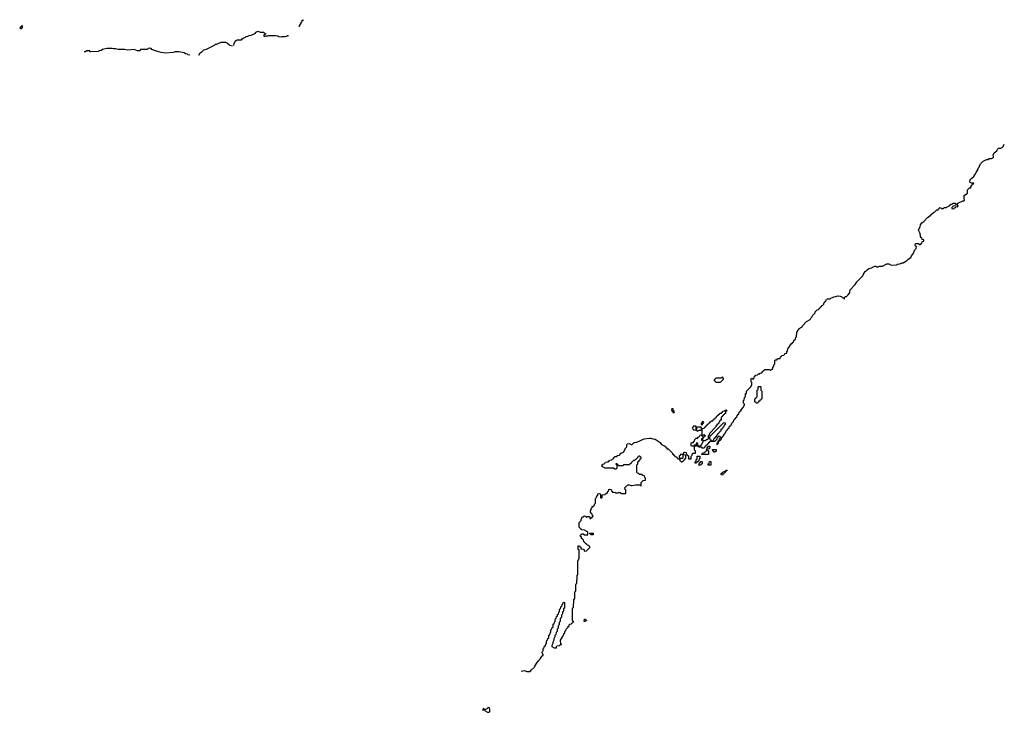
# Model space of a CAD drawing. Header units: inches. Extents: x 2550115 to 2887259, y 311850 to 494471.
# Tile 92 of 115: x 2790626 to 2808731, y 407101 to 419842. Entities that reach past the tile are written whole.
import ezdxf

# ---------------------------------------------------------------- set-up
doc = ezdxf.new("R2010")
doc.units = ezdxf.units.IN
doc.header["$MEASUREMENT"] = 0
for name, color, linetype in [('C7490', 7, 'Continuous'), ('C7491', 7, 'Continuous'), ('C8400', 7, 'Continuous'), ('C8401', 7, 'Continuous')]:
    doc.layers.add(name, color=color, linetype=linetype)

msp = doc.modelspace()

# ---------------------------------------------------------------- linework, layer by layer
at = {"layer": 'C7490', "color": 6}
for points in [[(2799850, 407860), (2799910, 407869), (2799950, 407849), (2799990, 407849), (2800000, 407852)], [(2799130, 407146), (2799170, 407146), (2799182, 407142), (2799186, 407130), (2799230, 407106), (2799250, 407101), (2799270, 407110), (2799273, 407153), (2799265, 407185), (2799250, 407191), (2799235, 407185), (2799210, 407162), (2799190, 407154), (2799158, 407158), (2799156, 407176)]]:
    msp.add_lwpolyline(points, dxfattribs=at)
at = {"layer": 'C7491', "color": 6}
msp.add_lwpolyline([(2790650, 419666), (2790642, 419682), (2790626, 419690), (2790642, 419698), (2790646, 419710), (2790662, 419718), (2790670, 419732), (2790672, 419690), (2790658, 419682)], close=True, dxfattribs=at)
for points in [[(2795769, 419709), (2795769, 419730), (2795809, 419790), (2795812, 419810), (2795830, 419842), (2795844, 419824)], [(2794561, 419370), (2794570, 419402), (2794590, 419445), (2794610, 419463), (2794630, 419470), (2794706, 419474), (2794715, 419490), (2794749, 419510), (2794781, 419519), (2794790, 419530), (2794823, 419537), (2794848, 419550), (2794883, 419557), (2794926, 419574), (2794963, 419597), (2794970, 419610), (2795008, 419630), (2795050, 419615), (2795112, 419610), (2795121, 419601), (2795151, 419590), (2795133, 419567), (2795118, 419562), (2795114, 419550), (2795118, 419538), (2795130, 419534), (2795150, 419542), (2795190, 419542), (2795208, 419552), (2795330, 419552), (2795370, 419546), (2795392, 419532), (2795434, 419526), (2795451, 419531), (2795510, 419531), (2795540, 419540), (2795549, 419550), (2795571, 419551)], [(2793754, 419190), (2793718, 419198), (2793711, 419210), (2793676, 419216), (2793651, 419230), (2793554, 419250), (2793486, 419250), (2793450, 419241), (2793310, 419227), (2793230, 419237), (2793141, 419260), (2793055, 419295), (2793042, 419310), (2793010, 419319), (2792988, 419310), (2792969, 419291), (2792886, 419294), (2792850, 419291), (2792842, 419278), (2792828, 419272), (2792810, 419271), (2792790, 419271), (2792730, 419291), (2792610, 419283), (2792555, 419295), (2792436, 419295), (2792390, 419305), (2792350, 419305), (2792329, 419311), (2792270, 419314), (2792230, 419311), (2792151, 419291), (2792124, 419276), (2792089, 419270), (2792080, 419260), (2792066, 419254), (2791933, 419253), (2791918, 419258), (2791914, 419270), (2791870, 419272), (2791846, 419270), (2791842, 419258), (2791828, 419252), (2791810, 419251)], [(2793918, 419190), (2793945, 419230), (2793983, 419257), (2794010, 419286), (2794058, 419302), (2794207, 419373), (2794229, 419390), (2794246, 419394), (2794328, 419430), (2794411, 419430), (2794450, 419410), (2794492, 419372), (2794542, 419362)]]:
    msp.add_lwpolyline(points, dxfattribs=at)
at = {"layer": 'C8400', "color": 6}
msp.add_lwpolyline([(2800000, 407852), (2800010, 407854), (2800036, 407884), (2800090, 407930), (2800096, 407950), (2800141, 408020), (2800158, 408042), (2800171, 408050), (2800175, 408065), (2800202, 408090), (2800218, 408122), (2800230, 408126), (2800234, 408146), (2800250, 408148), (2800252, 408172), (2800238, 408178), (2800234, 408210), (2800238, 408222), (2800254, 408230), (2800254, 408270), (2800258, 408282), (2800273, 408287), (2800278, 408322), (2800293, 408327), (2800298, 408362), (2800314, 408370), (2800314, 408410), (2800318, 408422), (2800333, 408427), (2800338, 408462), (2800354, 408470), (2800354, 408510), (2800358, 408522), (2800373, 408527), (2800378, 408562), (2800394, 408570), (2800394, 408610), (2800398, 408622), (2800414, 408630), (2800418, 408662), (2800434, 408670), (2800434, 408710), (2800438, 408722), (2800453, 408727), (2800458, 408762), (2800474, 408770), (2800474, 408810), (2800478, 408822), (2800493, 408827), (2800498, 408862), (2800513, 408867), (2800518, 408902), (2800533, 408907), (2800538, 408942), (2800554, 408950), (2800554, 408990), (2800558, 409002), (2800573, 409007), (2800578, 409042), (2800593, 409047), (2800598, 409082), (2800614, 409090), (2800618, 409122), (2800630, 409126), (2800642, 409122), (2800646, 409110), (2800646, 409030), (2800642, 409018), (2800626, 409010), (2800626, 408970), (2800622, 408958), (2800606, 408950), (2800606, 408910), (2800602, 408898), (2800586, 408890), (2800586, 408850), (2800582, 408838), (2800570, 408834), (2800567, 408827), (2800566, 408770), (2800548, 408752), (2800546, 408710), (2800528, 408692), (2800526, 408650), (2800508, 408632), (2800506, 408590), (2800488, 408572), (2800486, 408530), (2800468, 408512), (2800468, 408490), (2800448, 408450), (2800448, 408430), (2800428, 408390), (2800428, 408370), (2800408, 408330), (2800409, 408309), (2800451, 408289), (2800490, 408286), (2800494, 408290), (2800494, 408310), (2800510, 408326), (2800550, 408329), (2800573, 408347), (2800591, 408349), (2800590, 408352), (2800586, 408354), (2800574, 408354), (2800571, 408430), (2800622, 408510), (2800632, 408532), (2800632, 408548), (2800650, 408566), (2800652, 408588), (2800670, 408606), (2800672, 408628), (2800710, 408666), (2800714, 408686), (2800730, 408688), (2800738, 408722), (2800774, 408730), (2800778, 408742), (2800790, 408746), (2800798, 408762), (2800814, 408770), (2800798, 408778), (2800794, 408790), (2800794, 409010), (2800798, 409022), (2800812, 409030), (2800814, 409170), (2800818, 409182), (2800832, 409190), (2800834, 409310), (2800838, 409322), (2800852, 409330), (2800854, 409450), (2800858, 409462), (2800872, 409470), (2800874, 409610), (2800878, 409622), (2800892, 409630), (2800892, 409890), (2800911, 409931), (2800913, 410000)], dxfattribs=at)
msp.add_lwpolyline([(2801030, 408769), (2801008, 408770), (2801010, 408812), (2801030, 408814), (2801038, 408798), (2801050, 408794), (2801050, 408788), (2801034, 408786)], close=True, dxfattribs=at)
at = {"layer": 'C8401', "color": 6}
for points in [[(2805470, 414706), (2805530, 414709), (2805541, 414719), (2805572, 414730), (2805595, 414745), (2805634, 414750), (2805670, 414762), (2805710, 414758), (2805742, 414742), (2805750, 414729), (2805768, 414728), (2805782, 414722), (2805786, 414710), (2805794, 414710), (2805794, 414730), (2805812, 414748), (2805831, 414749), (2805862, 414778), (2805885, 414810), (2805892, 414832), (2805894, 414870), (2805990, 414968), (2805998, 414990), (2806019, 415021), (2806131, 415129), (2806142, 415158), (2806172, 415208), (2806185, 415215), (2806191, 415229), (2806210, 415238), (2806237, 415263), (2806290, 415275), (2806350, 415308), (2806370, 415308), (2806390, 415298), (2806410, 415298), (2806433, 415307), (2806491, 415309), (2806570, 415349), (2806610, 415349), (2806650, 415329), (2806754, 415330), (2806758, 415342), (2806773, 415347), (2806810, 415349), (2806850, 415368), (2806870, 415369), (2806930, 415409), (2806961, 415439), (2807010, 415470), (2807022, 415498), (2807051, 415530), (2807071, 415570), (2807072, 415588), (2807094, 415610), (2807098, 415622), (2807112, 415630), (2807114, 415670), (2807098, 415678), (2807094, 415690), (2807098, 415722), (2807110, 415726), (2807150, 415726), (2807162, 415722), (2807167, 415707), (2807190, 415706), (2807198, 415722), (2807212, 415728), (2807218, 415762), (2807250, 415766), (2807254, 415770), (2807254, 415790), (2807250, 415794), (2807218, 415798), (2807212, 415830), (2807198, 415838), (2807193, 415853), (2807192, 415870), (2807182, 415890), (2807182, 415910), (2807152, 415970), (2807158, 415990), (2807181, 416030), (2807191, 416070), (2807216, 416105), (2807251, 416130), (2807317, 416203), (2807330, 416210), (2807430, 416298), (2807451, 416309), (2807490, 416346), (2807513, 416347), (2807518, 416362), (2807533, 416367), (2807538, 416382), (2807550, 416386), (2807562, 416382), (2807570, 416366), (2807610, 416368), (2807618, 416382), (2807633, 416387), (2807670, 416389), (2807678, 416402), (2807714, 416410), (2807718, 416422), (2807730, 416426), (2807750, 416446), (2807770, 416446), (2807790, 416466), (2807830, 416466), (2807842, 416462), (2807846, 416450), (2807842, 416438), (2807827, 416433), (2807822, 416418), (2807788, 416412), (2807766, 416390), (2807769, 416370), (2807790, 416362), (2807811, 416370), (2807818, 416382), (2807834, 416390), (2807838, 416402), (2807850, 416406), (2807870, 416398), (2807877, 416403), (2807882, 416410), (2807872, 416430), (2807874, 416466), (2807894, 416470), (2807898, 416482), (2807912, 416488), (2807934, 416490), (2807970, 416508), (2807994, 416510), (2808002, 416530), (2807991, 416551), (2807992, 416610), (2808052, 416650), (2808054, 416710), (2808090, 416746), (2808114, 416750), (2808114, 416770), (2808130, 416786), (2808134, 416806), (2808154, 416810), (2808158, 416822), (2808172, 416830), (2808170, 416834), (2808130, 416832), (2808106, 416846), (2808098, 416870), (2808111, 416909), (2808170, 416958), (2808190, 416988), (2808211, 417030), (2808251, 417090), (2808252, 417110), (2808271, 417130), (2808272, 417150), (2808291, 417189), (2808342, 417238), (2808390, 417262), (2808410, 417269), (2808431, 417269), (2808451, 417289), (2808494, 417290), (2808530, 417306), (2808532, 417328), (2808525, 417350), (2808545, 417390), (2808592, 417430), (2808610, 417466), (2808622, 417478), (2808670, 417478), (2808692, 417490), (2808710, 417508), (2808731, 417551)], [(2800913, 410000), (2800914, 410070), (2800913, 410093), (2800898, 410098), (2800894, 410110), (2800894, 410150), (2800898, 410162), (2800910, 410166), (2800922, 410162), (2800927, 410147), (2800942, 410142), (2800947, 410107), (2801002, 410102), (2801006, 410070), (2801010, 410068), (2801050, 410069), (2801112, 410130), (2801112, 410152), (2801098, 410158), (2801094, 410170), (2801058, 410178), (2801053, 410193), (2801038, 410198), (2801033, 410213), (2801018, 410218), (2801013, 410233), (2800998, 410238), (2800993, 410273), (2800978, 410278), (2800973, 410293), (2800958, 410298), (2800954, 410330), (2800938, 410338), (2800934, 410350), (2800938, 410362), (2800953, 410367), (2800958, 410382), (2800970, 410386), (2800990, 410386), (2801010, 410366), (2801070, 410366), (2801074, 410370), (2801072, 410412), (2801054, 410430), (2801012, 410452), (2800958, 410458), (2800954, 410470), (2800938, 410478), (2800934, 410490), (2800914, 410510), (2800912, 410590), (2800951, 410629), (2800951, 410650), (2800971, 410689), (2800980, 410700), (2801010, 410718), (2801042, 410702), (2801050, 410686), (2801058, 410702), (2801070, 410706), (2801102, 410702), (2801107, 410667), (2801130, 410666), (2801138, 410682), (2801153, 410687), (2801158, 410702), (2801172, 410708), (2801170, 410714), (2801158, 410718), (2801153, 410753), (2801138, 410758), (2801124, 410784), (2801122, 410810), (2801132, 410828), (2801132, 410850), (2801152, 410870), (2801154, 410886), (2801172, 410888), (2801178, 410902), (2801194, 410910), (2801194, 410930), (2801214, 410950), (2801213, 411027), (2801218, 411042), (2801234, 411050), (2801238, 411082), (2801254, 411090), (2801258, 411122), (2801290, 411126), (2801302, 411122), (2801306, 411110), (2801306, 411050), (2801310, 411046), (2801330, 411046), (2801334, 411050), (2801334, 411090), (2801338, 411102), (2801394, 411110), (2801398, 411122), (2801410, 411126), (2801433, 411147), (2801438, 411162), (2801453, 411167), (2801458, 411202), (2801470, 411206), (2801502, 411202), (2801506, 411170), (2801522, 411162), (2801530, 411146), (2801570, 411148), (2801590, 411138), (2801630, 411138), (2801650, 411148), (2801667, 411147), (2801690, 411128), (2801772, 411128), (2801773, 411187), (2801770, 411194), (2801758, 411198), (2801754, 411230), (2801758, 411242), (2801774, 411250), (2801778, 411262), (2801790, 411266), (2801810, 411286), (2801830, 411288), (2801870, 411275), (2801890, 411275), (2801950, 411288), (2802030, 411286), (2802042, 411282), (2802046, 411270), (2802052, 411268), (2802054, 411330), (2802090, 411366), (2802134, 411370), (2802134, 411410), (2802118, 411418), (2802114, 411450), (2802110, 411454), (2802078, 411458), (2802070, 411474), (2802030, 411474), (2802018, 411478), (2802010, 411494), (2801978, 411498), (2801974, 411510), (2801973, 411647), (2801978, 411662), (2801992, 411668), (2801994, 411710), (2802014, 411730), (2802018, 411742), (2802033, 411747), (2802038, 411762), (2802054, 411770), (2802054, 411790), (2802038, 411798), (2802030, 411814), (2802010, 411814), (2802002, 411798), (2801986, 411790), (2801982, 411778), (2801966, 411770), (2801962, 411758), (2801950, 411754), (2801930, 411734), (2801910, 411734), (2801902, 411718), (2801886, 411710), (2801882, 411698), (2801870, 411694), (2801866, 411674), (2801848, 411672), (2801842, 411658), (2801830, 411654), (2801730, 411654), (2801722, 411638), (2801710, 411634), (2801650, 411634), (2801638, 411638), (2801633, 411653), (2801618, 411658), (2801613, 411673), (2801590, 411674), (2801587, 411667), (2801602, 411662), (2801606, 411650), (2801606, 411590), (2801602, 411578), (2801590, 411574), (2801570, 411574), (2801547, 411593), (2801390, 411592), (2801346, 411614), (2801334, 411614), (2801334, 411650), (2801350, 411666), (2801374, 411670), (2801394, 411690), (2801398, 411702), (2801450, 411709), (2801454, 411726), (2801474, 411730), (2801478, 411742), (2801512, 411748), (2801530, 411766), (2801550, 411768), (2801552, 411788), (2801570, 411806), (2801610, 411808), (2801614, 411826), (2801654, 411830), (2801670, 411846), (2801674, 411866), (2801686, 411866), (2801730, 411889), (2801770, 411966), (2801790, 411986), (2801793, 412027), (2801798, 412042), (2801830, 412046), (2801870, 412029), (2801890, 412029), (2801914, 412050), (2801918, 412062), (2801933, 412067), (2801974, 412070), (2802110, 412129), (2802210, 412142), (2802230, 412142), (2802266, 412130), (2802310, 412124), (2802369, 412089), (2802402, 412062), (2802430, 412029), (2802474, 412006), (2802486, 412006), (2802488, 411990), (2802506, 411986), (2802508, 411970), (2802526, 411966), (2802528, 411950), (2802548, 411948), (2802628, 411868), (2802630, 411849), (2802647, 411847), (2802649, 411830), (2802666, 411826), (2802670, 411808), (2802702, 411802), (2802706, 411790), (2802722, 411782), (2802730, 411766), (2802762, 411762), (2802766, 411730), (2802782, 411722), (2802790, 411706), (2802810, 411706), (2802818, 411722), (2802830, 411726), (2802838, 411742), (2802853, 411747), (2802858, 411762), (2802874, 411770), (2802874, 411834), (2802838, 411838), (2802834, 411850), (2802838, 411882), (2802850, 411886), (2802882, 411882), (2802886, 411846), (2802902, 411842), (2802907, 411827), (2802922, 411822), (2802927, 411767), (2802970, 411766), (2802973, 411807), (2802978, 411822), (2802994, 411830), (2802998, 411862), (2803010, 411866), (2803050, 411866), (2803054, 411870), (2803054, 411910), (2803038, 411918), (2803034, 411930), (2803034, 411990), (2803038, 412002), (2803050, 412006), (2803094, 412006), (2803093, 412053), (2803070, 412054), (2803066, 412050), (2803062, 412018), (2803030, 412014), (2803022, 411998), (2803010, 411994), (2802978, 411998), (2802974, 412010), (2802974, 412050), (2802978, 412062), (2803013, 412067), (2803018, 412082), (2803032, 412088), (2803038, 412122), (2803054, 412130), (2803058, 412142), (2803093, 412147), (2803098, 412162), (2803113, 412167), (2803133, 412187), (2803138, 412202), (2803150, 412206), (2803162, 412202), (2803167, 412187), (2803182, 412182), (2803186, 412170), (2803182, 412138), (2803166, 412130), (2803166, 412110), (2803174, 412106), (2803178, 412122), (2803194, 412130), (2803198, 412162), (2803210, 412166), (2803218, 412182), (2803234, 412190), (2803218, 412198), (2803210, 412214), (2803202, 412198), (2803190, 412194), (2803178, 412198), (2803174, 412210), (2803174, 412310), (2803178, 412322), (2803210, 412326), (2803218, 412342), (2803234, 412350), (2803238, 412362), (2803250, 412366), (2803258, 412382), (2803270, 412386), (2803278, 412402), (2803294, 412410), (2803298, 412422), (2803314, 412430), (2803318, 412442), (2803333, 412447), (2803338, 412462), (2803370, 412466), (2803378, 412482), (2803394, 412490), (2803398, 412502), (2803413, 412507), (2803418, 412522), (2803433, 412527), (2803438, 412542), (2803453, 412547), (2803458, 412562), (2803473, 412567), (2803478, 412582), (2803493, 412587), (2803498, 412602), (2803533, 412607), (2803538, 412622), (2803553, 412627), (2803558, 412642), (2803594, 412646), (2803598, 412662), (2803610, 412666), (2803622, 412662), (2803626, 412650), (2803622, 412638), (2803606, 412634), (2803602, 412598), (2803587, 412593), (2803582, 412578), (2803567, 412573), (2803562, 412558), (2803547, 412553), (2803542, 412538), (2803527, 412533), (2803522, 412478), (2803507, 412473), (2803502, 412458), (2803487, 412453), (2803482, 412418), (2803467, 412413), (2803462, 412398), (2803447, 412393), (2803442, 412378), (2803427, 412373), (2803426, 412350), (2803309, 412231), (2803302, 412198), (2803288, 412190), (2803286, 412130), (2803270, 412114), (2803247, 412113), (2803230, 412094), (2803186, 412094), (2803186, 412070), (2803182, 412058), (2803168, 412052), (2803162, 412018), (2803150, 412014), (2803142, 411998), (2803106, 411994), (2803106, 411986), (2803150, 411986), (2803162, 411982), (2803170, 411966), (2803212, 411968), (2803233, 411987), (2803238, 412002), (2803253, 412007), (2803258, 412022), (2803273, 412027), (2803278, 412042), (2803293, 412047), (2803298, 412062), (2803314, 412070), (2803318, 412082), (2803330, 412086), (2803413, 412087), (2803418, 412102), (2803433, 412107), (2803438, 412122), (2803453, 412127), (2803458, 412162), (2803473, 412167), (2803478, 412182), (2803490, 412186), (2803502, 412182), (2803506, 412150), (2803502, 412138), (2803486, 412130), (2803482, 412098), (2803466, 412090), (2803462, 412058), (2803446, 412050), (2803446, 412030), (2803453, 412027), (2803458, 412042), (2803474, 412050), (2803478, 412082), (2803490, 412086), (2803498, 412102), (2803514, 412110), (2803518, 412122), (2803530, 412126), (2803538, 412162), (2803554, 412170), (2803558, 412182), (2803570, 412186), (2803578, 412222), (2803590, 412226), (2803598, 412242), (2803610, 412246), (2803618, 412282), (2803630, 412286), (2803638, 412302), (2803650, 412306), (2803654, 412326), (2803672, 412330), (2803678, 412362), (2803690, 412366), (2803698, 412382), (2803710, 412386), (2803718, 412422), (2803734, 412430), (2803738, 412442), (2803750, 412446), (2803758, 412482), (2803770, 412486), (2803778, 412502), (2803790, 412506), (2803794, 412526), (2803810, 412528), (2803818, 412562), (2803830, 412566), (2803834, 412586), (2803850, 412588), (2803858, 412622), (2803870, 412626), (2803874, 412646), (2803890, 412648), (2803892, 412668), (2803930, 412708), (2803942, 412730), (2803951, 412750), (2803951, 412769), (2803934, 412790), (2803934, 412830), (2803938, 412842), (2803950, 412846), (2803952, 412890), (2803971, 412910), (2803974, 412966), (2803990, 412968), (2803992, 413008), (2804070, 413089), (2804091, 413130), (2804091, 413171), (2804078, 413178), (2804074, 413190), (2804074, 413230), (2804078, 413242), (2804090, 413246), (2804102, 413242), (2804110, 413226), (2804118, 413242), (2804130, 413246), (2804138, 413282), (2804154, 413290), (2804158, 413302), (2804190, 413308), (2804210, 413326), (2804234, 413330), (2804238, 413342), (2804270, 413348), (2804292, 413370), (2804294, 413386), (2804310, 413388), (2804330, 413408), (2804407, 413407), (2804422, 413402), (2804430, 413386), (2804438, 413402), (2804453, 413407), (2804472, 413428), (2804473, 413447), (2804490, 413466), (2804494, 413490), (2804514, 413510), (2804514, 413570), (2804518, 413582), (2804550, 413588), (2804558, 413602), (2804573, 413607), (2804611, 413609), (2804618, 413642), (2804634, 413650), (2804638, 413662), (2804674, 413670), (2804694, 413690), (2804698, 413702), (2804730, 413706), (2804732, 413730), (2804742, 413750), (2804752, 413790), (2804771, 413809), (2804800, 413860), (2804812, 413870), (2804814, 413886), (2804830, 413888), (2804834, 413906), (2804852, 413910), (2804858, 413942), (2804870, 413946), (2804890, 413966), (2804898, 414002), (2804910, 414006), (2804913, 414087), (2804918, 414102), (2804930, 414106), (2804938, 414142), (2804950, 414146), (2804958, 414162), (2805011, 414190), (2805022, 414210), (2805091, 414289), (2805162, 414330), (2805171, 414349), (2805191, 414370), (2805211, 414409), (2805252, 414450), (2805254, 414470), (2805290, 414506), (2805314, 414510), (2805318, 414522), (2805334, 414530), (2805338, 414542), (2805354, 414550), (2805358, 414562), (2805370, 414566), (2805374, 414586), (2805394, 414590), (2805410, 414606), (2805421, 414639), (2805434, 414650), (2805438, 414662), (2805454, 414670), (2805456, 414696)]]:
    msp.add_lwpolyline(points, dxfattribs=at)
for points in [[(2803550, 413266), (2803538, 413262), (2803530, 413246), (2803430, 413246), (2803418, 413242), (2803413, 413227), (2803398, 413222), (2803394, 413210), (2803398, 413198), (2803413, 413193), (2803418, 413178), (2803430, 413174), (2803510, 413174), (2803566, 413230), (2803562, 413262)], [(2804170, 412786), (2804162, 412802), (2804146, 412810), (2804146, 412870), (2804162, 412878), (2804167, 412893), (2804182, 412898), (2804186, 412910), (2804188, 413028), (2804190, 413034), (2804202, 413038), (2804206, 413050), (2804208, 413090), (2804210, 413094), (2804250, 413094), (2804254, 413090), (2804254, 413030), (2804258, 413018), (2804274, 413010), (2804274, 412870), (2804258, 412862), (2804253, 412847), (2804238, 412842), (2804233, 412827), (2804218, 412822), (2804213, 412807), (2804198, 412802), (2804190, 412786)], [(2802630, 412686), (2802618, 412682), (2802614, 412670), (2802618, 412638), (2802634, 412634), (2802638, 412618), (2802650, 412614), (2802662, 412618), (2802666, 412630), (2802662, 412642), (2802646, 412646), (2802642, 412682)], [(2803190, 412446), (2803178, 412442), (2803174, 412426), (2803158, 412422), (2803154, 412410), (2803158, 412398), (2803170, 412394), (2803182, 412398), (2803186, 412414), (2803202, 412418), (2803206, 412430), (2803202, 412442)], [(2803050, 412366), (2803018, 412362), (2803010, 412346), (2802998, 412342), (2802994, 412330), (2802998, 412318), (2803010, 412314), (2803018, 412298), (2803050, 412294), (2803062, 412298), (2803066, 412310), (2803066, 412350), (2803062, 412362)], [(2803150, 412346), (2803090, 412346), (2803078, 412342), (2803074, 412330), (2803074, 412290), (2803078, 412278), (2803090, 412274), (2803102, 412278), (2803110, 412294), (2803150, 412294), (2803162, 412298), (2803166, 412310), (2803162, 412342)], [(2803570, 412426), (2803340, 412200), (2803330, 412186), (2803318, 412182), (2803312, 412150), (2803318, 412118), (2803330, 412114), (2803338, 412098), (2803370, 412094), (2803382, 412098), (2803390, 412134), (2803402, 412138), (2803410, 412154), (2803422, 412158), (2803430, 412174), (2803442, 412178), (2803449, 412211), (2803466, 412214), (2803470, 412234), (2803482, 412238), (2803486, 412250), (2803502, 412258), (2803506, 412270), (2803522, 412278), (2803526, 412310), (2803542, 412318), (2803547, 412333), (2803562, 412338), (2803567, 412353), (2803582, 412358), (2803586, 412390), (2803602, 412398), (2803606, 412410), (2803602, 412422)], [(2803170, 411846), (2803166, 411850), (2803182, 411858), (2803190, 411874), (2803222, 411878), (2803230, 411894), (2803242, 411898), (2803246, 411910), (2803262, 411918), (2803267, 411973), (2803282, 411978), (2803290, 411994), (2803310, 411994), (2803314, 411990), (2803313, 411947), (2803278, 411942), (2803274, 411930), (2803278, 411918), (2803292, 411912), (2803294, 411850), (2803290, 411846)], [(2803410, 411886), (2803387, 411887), (2803382, 411902), (2803370, 411906), (2803367, 411933), (2803430, 411934), (2803432, 411908)], [(2802790, 411846), (2802778, 411842), (2802773, 411827), (2802758, 411822), (2802754, 411810), (2802758, 411778), (2802770, 411774), (2802810, 411774), (2802822, 411778), (2802826, 411790), (2802826, 411830), (2802822, 411842)], [(2803070, 411686), (2803047, 411687), (2803046, 411710), (2803062, 411718), (2803066, 411750), (2803082, 411758), (2803086, 411770), (2803086, 411810), (2803090, 411814), (2803130, 411814), (2803134, 411810), (2803134, 411770), (2803118, 411762), (2803113, 411727), (2803098, 411722), (2803093, 411707), (2803078, 411702)], [(2803110, 411646), (2803106, 411650), (2803122, 411658), (2803126, 411690), (2803142, 411698), (2803147, 411713), (2803170, 411714), (2803174, 411710), (2803174, 411670), (2803158, 411662), (2803150, 411646)], [(2803330, 411648), (2803288, 411650), (2803288, 411670), (2803302, 411678), (2803310, 411714), (2803330, 411714), (2803334, 411710), (2803334, 411650)], [(2803550, 411466), (2803527, 411467), (2803527, 411493), (2803542, 411498), (2803546, 411510), (2803562, 411518), (2803570, 411534), (2803602, 411538), (2803610, 411554), (2803633, 411553), (2803630, 411546), (2803618, 411542), (2803610, 411526), (2803598, 411522), (2803590, 411506), (2803578, 411502), (2803570, 411486), (2803558, 411482)], [(2801130, 410366), (2801122, 410382), (2801106, 410390), (2801110, 410394), (2801170, 410394), (2801174, 410390), (2801174, 410370), (2801170, 410366)]]:
    msp.add_lwpolyline(points, close=True, dxfattribs=at)

doc.saveas('drawing.dxf')
